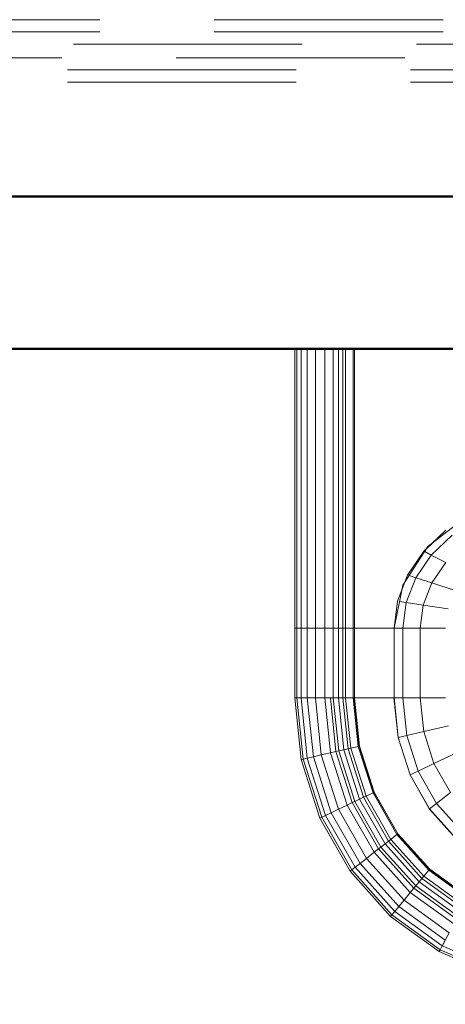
# Model space of a CAD drawing. Header units: millimetres. Extents: x -125 to 26481, y 4748 to 39818.
# Tile 25 of 104: x 13509 to 13788, y 35267 to 35914. Entities that reach past the tile are written whole.
import ezdxf

# ---------------------------------------------------------------- set-up
doc = ezdxf.new("R2010")
doc.units = ezdxf.units.MM
doc.linetypes.add('ADSK_Штриховая_ш3 п1_5', pattern=[225, 150, -75])
for name, color, linetype, lineweight in [('A-DETL-____-MBND', 5, 'ADSK_Штриховая_ш3 п1_5', 20), ('A-WALL-____-MCUT', 113, 'Continuous', 50), ('A-WALL-____-OTLN', 113, 'Continuous', 20), ('M-EQPM-____-OTLN', 50, 'Continuous', 20)]:
    doc.layers.add(name, color=color, linetype=linetype, lineweight=lineweight)

# ---------------------------------------------------------------- blocks, each defined once
blk = doc.blocks.new('Прямая форма - V line-611855-В_Этаж 02_Отопление')
at = {"layer": 'A-WALL-____-MCUT', "color": 9}
for p, q in [((4180, 100), (1000, 100)), ((1000, 0), (4180, 0))]:
    blk.add_line(p, q, dxfattribs=at)
blk = doc.blocks.new('Прямая форма - SW - 014-611856-В_Этаж 02_Отопление')
blk.add_blockref('Прямая форма - V line-611855-В_Этаж 02_Отопление', (0, 0))
blk = doc.blocks.new('Прямая форма - V line-609801-В_Этаж 02_Отопление')
at = {"layer": 'M-EQPM-____-OTLN', "color": 253}
for p, q in [((-299.99, 0), (-299.99, -183.27)), ((-291.73, 0), (-291.73, -183.27)), ((-286.45, 0), (-286.45, -183.27)), ((-280.15, 0), (-280.15, -183.27)), ((-261.6, 0), (-261.6, -183.27)), ((-260.84, 0), (-260.84, -183.27)), ((-298.6, 0), (-298.6, -183.27)), ((-295.82, 0), (-295.82, -183.27)), ((-274.68, 0), (-274.68, -183.27)), ((-271.3, 0), (-271.3, -183.27)), ((-268.48, 0), (-268.48, -183.27)), ((-266.64, 0), (-266.64, -183.27)), ((-260.87, -183.24), (-260.87, 0)), ((-186.98, -109.66), (-212.64, -129.78)), ((-215.24, -132.74), (-200.82, -118.96)), ((-196.74, -122.16), (-210.44, -135.26)), ((-209.86, -127.6), (-213.45, -131.03)), ((-212.64, -129.78), (-229.11, -155.13)), ((-225.96, -148.47), (-215.24, -132.74)), ((-210.44, -135.26), (-220.62, -150.2)), ((-210.44, -135.26), (-214.73, -133.01)), ((-200.99, -140.21), (-210.44, -135.26)), ((-200.99, -140.21), (-210.13, -153.61)), ((-232.55, -165.53), (-225.96, -148.47)), ((-227.69, -152.95), (-229.73, -158.23)), ((-220.62, -150.2), (-226.89, -166.41)), ((-220.62, -150.2), (-224.98, -148.78)), ((-210.13, -153.61), (-220.62, -150.2)), ((-210.13, -153.61), (-215.75, -168.15)), ((-194.78, -158.6), (-210.13, -153.61)), ((-229.11, -155.13), (-234.78, -183.24)), ((-234.78, -183.27), (-232.55, -165.53)), ((-226.89, -166.41), (-231.25, -165.73)), ((-226.89, -166.41), (-229.01, -183.27)), ((-215.75, -168.15), (-226.89, -166.41)), ((-215.75, -168.15), (-217.65, -183.27)), ((-199.45, -170.69), (-215.75, -168.15)), ((-299.99, -183.27), (-299.99, -229.09)), ((-299.99, -183.27), (-298.6, -183.27)), ((-298.6, -183.27), (-299.99, -183.27)), ((-298.6, -183.27), (-298.6, -229.09)), ((-298.6, -183.27), (-295.82, -183.27)), ((-295.82, -183.27), (-298.6, -183.27)), ((-295.82, -183.27), (-295.82, -229.09)), ((-295.82, -183.27), (-291.73, -183.27)), ((-291.73, -183.27), (-295.82, -183.27)), ((-291.73, -183.27), (-291.73, -229.09)), ((-291.73, -183.27), (-286.45, -183.27)), ((-286.45, -183.27), (-291.73, -183.27)), ((-286.45, -183.27), (-286.45, -229.09)), ((-286.45, -183.27), (-280.15, -183.27)), ((-280.15, -183.27), (-286.45, -183.27)), ((-280.15, -183.27), (-280.15, -229.09)), ((-280.15, -183.27), (-276.59, -183.27)), ((-276.59, -183.27), (-280.15, -183.27)), ((-276.59, -183.27), (-274.68, -183.27)), ((-274.68, -183.27), (-276.59, -183.27)), ((-274.68, -183.27), (-274.68, -229.09)), ((-274.68, -183.27), (-271.3, -183.27)), ((-271.3, -183.27), (-274.68, -183.27)), ((-271.3, -183.27), (-271.3, -229.09)), ((-271.3, -183.27), (-268.48, -183.27)), ((-268.48, -183.27), (-271.3, -183.27)), ((-268.48, -183.27), (-268.48, -229.09)), ((-268.48, -183.27), (-266.64, -183.27)), ((-266.64, -183.27), (-268.48, -183.27)), ((-266.64, -183.27), (-266.64, -229.09)), ((-266.64, -183.27), (-261.6, -183.27)), ((-261.6, -183.27), (-266.64, -183.27)), ((-261.6, -183.27), (-261.6, -229.09)), ((-261.6, -183.27), (-260.87, -183.27)), ((-260.87, -183.27), (-261.6, -183.27)), ((-234.78, -183.24), (-260.84, -183.24)), ((-260.84, -183.27), (-260.84, -229.09)), ((-260.84, -183.27), (-234.78, -183.27)), ((-229.01, -183.27), (-234.78, -183.27)), ((-234.78, -183.27), (-234.78, -229.09)), ((-234.78, -183.27), (-229.01, -183.27)), ((-217.65, -183.27), (-229.01, -183.27)), ((-229.01, -183.27), (-229.01, -229.09)), ((-229.01, -183.27), (-217.65, -183.27)), ((-201.03, -183.27), (-217.65, -183.27)), ((-217.65, -183.27), (-217.65, -229.09)), ((-217.65, -183.27), (-201.03, -183.27)), ((-298.6, -229.09), (-299.99, -229.09)), ((-298.6, -229.09), (-299.99, -229.09)), ((-299.99, -229.09), (-295.83, -269.46)), ((-299.99, -229.09), (-295.83, -269.46)), ((-295.82, -229.09), (-298.6, -229.09)), ((-295.82, -229.09), (-298.6, -229.09)), ((-298.6, -229.09), (-294.47, -269.15)), ((-298.6, -229.09), (-294.47, -269.15)), ((-291.73, -229.09), (-295.82, -229.09)), ((-291.73, -229.09), (-295.82, -229.09)), ((-295.82, -229.09), (-291.75, -268.53)), ((-295.82, -229.09), (-291.75, -268.53)), ((-286.45, -229.09), (-291.73, -229.09)), ((-286.45, -229.09), (-291.73, -229.09)), ((-291.73, -229.09), (-287.76, -267.61)), ((-291.73, -229.09), (-287.76, -267.61)), ((-280.15, -229.09), (-286.45, -229.09)), ((-280.15, -229.09), (-286.45, -229.09)), ((-286.45, -229.09), (-282.6, -266.44)), ((-286.45, -229.09), (-282.6, -266.44)), ((-276.59, -229.09), (-280.15, -229.09)), ((-276.59, -229.09), (-280.15, -229.09)), ((-280.15, -229.09), (-276.45, -265.04)), ((-280.15, -229.09), (-276.45, -265.04)), ((-274.68, -229.09), (-276.59, -229.09)), ((-274.68, -229.09), (-276.59, -229.09)), ((-276.59, -229.09), (-272.96, -264.24)), ((-276.59, -229.09), (-272.96, -264.24)), ((-271.3, -229.09), (-274.68, -229.09)), ((-271.3, -229.09), (-274.68, -229.09)), ((-274.68, -229.09), (-271.1, -263.82)), ((-274.68, -229.09), (-271.1, -263.82)), ((-268.48, -229.09), (-271.3, -229.09)), ((-268.48, -229.09), (-271.3, -229.09)), ((-271.3, -229.09), (-267.8, -263.06)), ((-271.3, -229.09), (-267.8, -263.06)), ((-266.64, -229.09), (-268.48, -229.09)), ((-266.64, -229.09), (-268.48, -229.09)), ((-268.48, -229.09), (-265.04, -262.43)), ((-268.48, -229.09), (-265.04, -262.43)), ((-261.6, -229.09), (-266.64, -229.09)), ((-261.6, -229.09), (-266.64, -229.09)), ((-266.64, -229.09), (-263.25, -262.03)), ((-266.64, -229.09), (-263.25, -262.03)), ((-260.97, -229.09), (-261.6, -229.09)), ((-261.6, -229.09), (-258.32, -260.9)), ((-261.6, -229.09), (-258.32, -260.9)), ((-260.84, -229.09), (-260.97, -229.09)), ((-260.97, -229.09), (-257.71, -260.76)), ((-260.97, -229.09), (-257.71, -260.76)), ((-234.78, -229.09), (-260.84, -229.09)), ((-260.71, -229.09), (-260.84, -229.09)), ((-260.84, -229.09), (-257.58, -260.73)), ((-260.84, -229.09), (-257.58, -260.73)), ((-234.91, -229.09), (-260.71, -229.09)), ((-260.71, -229.09), (-257.45, -260.7)), ((-260.71, -229.09), (-257.45, -260.7)), ((-234.78, -229.09), (-234.91, -229.09)), ((-234.91, -229.09), (-232.25, -254.96)), ((-234.91, -229.09), (-232.25, -254.96)), ((-229.01, -229.09), (-234.78, -229.09)), ((-229.01, -229.09), (-234.78, -229.09)), ((-234.78, -229.09), (-232.12, -254.93)), ((-234.78, -229.09), (-232.12, -254.93)), ((-217.65, -229.09), (-229.01, -229.09)), ((-217.65, -229.09), (-229.01, -229.09)), ((-229.01, -229.09), (-226.48, -253.64)), ((-229.01, -229.09), (-226.48, -253.64)), ((-201.03, -229.09), (-217.65, -229.09)), ((-201.03, -229.09), (-217.65, -229.09)), ((-217.65, -229.09), (-215.38, -251.11)), ((-217.65, -229.09), (-215.38, -251.11)), ((-215.38, -251.11), (-226.48, -253.64)), ((-215.38, -251.11), (-226.48, -253.64)), ((-199.15, -247.41), (-215.38, -251.11)), ((-199.15, -247.41), (-215.38, -251.11)), ((-215.38, -251.11), (-208.67, -272.12)), ((-215.38, -251.11), (-208.67, -272.12)), ((-232.12, -254.93), (-232.25, -254.96)), ((-232.12, -254.93), (-232.25, -254.96)), ((-232.25, -254.96), (-224.37, -279.63)), ((-232.25, -254.96), (-224.37, -279.63)), ((-226.48, -253.64), (-232.12, -254.93)), ((-226.48, -253.64), (-232.12, -254.93)), ((-232.12, -254.93), (-224.25, -279.58)), ((-232.12, -254.93), (-224.25, -279.58)), ((-226.48, -253.64), (-219, -277.06)), ((-226.48, -253.64), (-219, -277.06)), ((-272.96, -264.24), (-276.45, -265.04)), ((-272.96, -264.24), (-276.45, -265.04)), ((-271.1, -263.82), (-272.96, -264.24)), ((-271.1, -263.82), (-272.96, -264.24)), ((-272.96, -264.24), (-262.26, -297.78)), ((-272.96, -264.24), (-262.26, -297.78)), ((-267.8, -263.06), (-271.1, -263.82)), ((-267.8, -263.06), (-271.1, -263.82)), ((-271.1, -263.82), (-260.52, -296.94)), ((-271.1, -263.82), (-260.52, -296.94)), ((-265.04, -262.43), (-267.8, -263.06)), ((-265.04, -262.43), (-267.8, -263.06)), ((-267.8, -263.06), (-257.45, -295.47)), ((-267.8, -263.06), (-257.45, -295.47)), ((-263.25, -262.03), (-265.04, -262.43)), ((-263.25, -262.03), (-265.04, -262.43)), ((-265.04, -262.43), (-254.88, -294.24)), ((-265.04, -262.43), (-254.88, -294.24)), ((-258.32, -260.9), (-263.25, -262.03)), ((-258.32, -260.9), (-263.25, -262.03)), ((-263.25, -262.03), (-253.22, -293.45)), ((-263.25, -262.03), (-253.22, -293.45)), ((-257.71, -260.76), (-258.32, -260.9)), ((-257.71, -260.76), (-258.32, -260.9)), ((-258.32, -260.9), (-248.63, -291.25)), ((-258.32, -260.9), (-248.63, -291.25)), ((-257.58, -260.73), (-257.71, -260.76)), ((-257.58, -260.73), (-257.71, -260.76)), ((-257.71, -260.76), (-248.06, -290.98)), ((-257.71, -260.76), (-248.06, -290.98)), ((-257.45, -260.7), (-257.58, -260.73)), ((-257.45, -260.7), (-257.58, -260.73)), ((-257.58, -260.73), (-247.94, -290.92)), ((-257.58, -260.73), (-247.94, -290.92)), ((-257.45, -260.7), (-247.82, -290.86)), ((-257.45, -260.7), (-247.82, -290.86)), ((-193.57, -264.88), (-208.67, -272.12)), ((-193.57, -264.88), (-208.67, -272.12)), ((-294.47, -269.15), (-295.83, -269.46)), ((-294.47, -269.15), (-295.83, -269.46)), ((-295.83, -269.46), (-283.54, -307.97)), ((-295.83, -269.46), (-283.54, -307.97)), ((-291.75, -268.53), (-294.47, -269.15)), ((-291.75, -268.53), (-294.47, -269.15)), ((-294.47, -269.15), (-282.27, -307.36)), ((-294.47, -269.15), (-282.27, -307.36)), ((-287.76, -267.61), (-291.75, -268.53)), ((-287.76, -267.61), (-291.75, -268.53)), ((-291.75, -268.53), (-279.74, -306.15)), ((-291.75, -268.53), (-279.74, -306.15)), ((-282.6, -266.44), (-287.76, -267.61)), ((-282.6, -266.44), (-287.76, -267.61)), ((-287.76, -267.61), (-276.02, -304.37)), ((-287.76, -267.61), (-276.02, -304.37)), ((-276.45, -265.04), (-282.6, -266.44)), ((-276.45, -265.04), (-282.6, -266.44)), ((-282.6, -266.44), (-271.23, -302.07)), ((-282.6, -266.44), (-271.23, -302.07)), ((-276.45, -265.04), (-265.5, -299.33)), ((-276.45, -265.04), (-265.5, -299.33)), ((-219, -277.06), (-224.25, -279.58)), ((-219, -277.06), (-224.25, -279.58)), ((-208.67, -272.12), (-219, -277.06)), ((-208.67, -272.12), (-219, -277.06)), ((-219, -277.06), (-206.92, -298.28)), ((-219, -277.06), (-206.92, -298.28)), ((-208.67, -272.12), (-197.84, -291.15)), ((-208.67, -272.12), (-197.84, -291.15)), ((-224.25, -279.58), (-224.37, -279.63)), ((-224.25, -279.58), (-224.37, -279.63)), ((-224.37, -279.63), (-211.64, -301.99)), ((-224.37, -279.63), (-211.64, -301.99)), ((-224.25, -279.58), (-211.54, -301.9)), ((-224.25, -279.58), (-211.54, -301.9)), ((-260.52, -296.94), (-262.26, -297.78)), ((-260.52, -296.94), (-262.26, -297.78)), ((-257.45, -295.47), (-260.52, -296.94)), ((-257.45, -295.47), (-260.52, -296.94)), ((-260.52, -296.94), (-243.43, -326.96)), ((-260.52, -296.94), (-243.43, -326.96)), ((-254.88, -294.24), (-257.45, -295.47)), ((-254.88, -294.24), (-257.45, -295.47)), ((-257.45, -295.47), (-240.73, -324.84)), ((-257.45, -295.47), (-240.73, -324.84)), ((-253.22, -293.45), (-254.88, -294.24)), ((-253.22, -293.45), (-254.88, -294.24)), ((-254.88, -294.24), (-238.47, -323.06)), ((-254.88, -294.24), (-238.47, -323.06)), ((-248.63, -291.25), (-253.22, -293.45)), ((-248.63, -291.25), (-253.22, -293.45)), ((-253.22, -293.45), (-237.01, -321.91)), ((-253.22, -293.45), (-237.01, -321.91)), ((-248.06, -290.98), (-248.63, -291.25)), ((-248.06, -290.98), (-248.63, -291.25)), ((-248.63, -291.25), (-232.98, -318.74)), ((-248.63, -291.25), (-232.98, -318.74)), ((-247.94, -290.92), (-248.06, -290.98)), ((-247.94, -290.92), (-248.06, -290.98)), ((-248.06, -290.98), (-232.48, -318.35)), ((-248.06, -290.98), (-232.48, -318.35)), ((-247.82, -290.86), (-247.94, -290.92)), ((-247.82, -290.86), (-247.94, -290.92)), ((-247.94, -290.92), (-232.37, -318.27)), ((-247.94, -290.92), (-232.37, -318.27)), ((-247.82, -290.86), (-232.27, -318.19)), ((-247.82, -290.86), (-232.27, -318.19)), ((-197.84, -291.15), (-206.92, -298.28)), ((-197.84, -291.15), (-206.92, -298.28)), ((-271.23, -302.07), (-276.02, -304.37)), ((-271.23, -302.07), (-276.02, -304.37)), ((-265.5, -299.33), (-271.23, -302.07)), ((-265.5, -299.33), (-271.23, -302.07)), ((-271.23, -302.07), (-252.85, -334.35)), ((-271.23, -302.07), (-252.85, -334.35)), ((-262.26, -297.78), (-265.5, -299.33)), ((-262.26, -297.78), (-265.5, -299.33)), ((-265.5, -299.33), (-247.81, -330.39)), ((-265.5, -299.33), (-247.81, -330.39)), ((-262.26, -297.78), (-244.96, -328.16)), ((-262.26, -297.78), (-244.96, -328.16)), ((-211.54, -301.9), (-211.64, -301.99)), ((-211.54, -301.9), (-211.64, -301.99)), ((-211.64, -301.99), (-194.65, -320.99)), ((-211.64, -301.99), (-194.65, -320.99)), ((-206.92, -298.28), (-211.54, -301.9)), ((-206.92, -298.28), (-211.54, -301.9)), ((-211.54, -301.9), (-194.56, -320.89)), ((-211.54, -301.9), (-194.56, -320.89)), ((-206.92, -298.28), (-190.79, -316.32)), ((-206.92, -298.28), (-190.79, -316.32)), ((-282.27, -307.36), (-283.54, -307.97)), ((-282.27, -307.36), (-283.54, -307.97)), ((-283.54, -307.97), (-263.67, -342.85)), ((-283.54, -307.97), (-263.67, -342.85)), ((-279.74, -306.15), (-282.27, -307.36)), ((-279.74, -306.15), (-282.27, -307.36)), ((-282.27, -307.36), (-262.56, -341.98)), ((-282.27, -307.36), (-262.56, -341.98)), ((-276.02, -304.37), (-279.74, -306.15)), ((-276.02, -304.37), (-279.74, -306.15)), ((-279.74, -306.15), (-260.34, -340.23)), ((-279.74, -306.15), (-260.34, -340.23)), ((-276.02, -304.37), (-257.07, -337.66)), ((-276.02, -304.37), (-257.07, -337.66)), ((-238.47, -323.06), (-240.73, -324.84)), ((-238.47, -323.06), (-240.73, -324.84)), ((-237.01, -321.91), (-238.47, -323.06)), ((-237.01, -321.91), (-238.47, -323.06)), ((-238.47, -323.06), (-216.57, -347.56)), ((-238.47, -323.06), (-216.57, -347.56)), ((-232.98, -318.74), (-237.01, -321.91)), ((-232.98, -318.74), (-237.01, -321.91)), ((-237.01, -321.91), (-215.37, -346.11)), ((-237.01, -321.91), (-215.37, -346.11)), ((-232.48, -318.35), (-232.98, -318.74)), ((-232.48, -318.35), (-232.98, -318.74)), ((-232.98, -318.74), (-212.08, -342.12)), ((-232.98, -318.74), (-212.08, -342.12)), ((-232.37, -318.27), (-232.48, -318.35)), ((-232.37, -318.27), (-232.48, -318.35)), ((-232.48, -318.35), (-211.67, -341.62)), ((-232.48, -318.35), (-211.67, -341.62)), ((-232.27, -318.19), (-232.37, -318.27)), ((-232.27, -318.19), (-232.37, -318.27)), ((-232.37, -318.27), (-211.59, -341.52)), ((-232.37, -318.27), (-211.59, -341.52)), ((-232.27, -318.19), (-211.5, -341.42)), ((-232.27, -318.19), (-211.5, -341.42)), ((-244.96, -328.16), (-247.81, -330.39)), ((-244.96, -328.16), (-247.81, -330.39)), ((-243.43, -326.96), (-244.96, -328.16)), ((-243.43, -326.96), (-244.96, -328.16)), ((-244.96, -328.16), (-221.87, -353.98)), ((-244.96, -328.16), (-221.87, -353.98)), ((-240.73, -324.84), (-243.43, -326.96)), ((-240.73, -324.84), (-243.43, -326.96)), ((-243.43, -326.96), (-220.62, -352.47)), ((-243.43, -326.96), (-220.62, -352.47)), ((-240.73, -324.84), (-218.42, -349.8)), ((-240.73, -324.84), (-218.42, -349.8)), ((-252.85, -334.35), (-257.07, -337.66)), ((-252.85, -334.35), (-257.07, -337.66)), ((-247.81, -330.39), (-252.85, -334.35)), ((-247.81, -330.39), (-252.85, -334.35)), ((-252.85, -334.35), (-228.31, -361.79)), ((-252.85, -334.35), (-228.31, -361.79)), ((-247.81, -330.39), (-224.2, -356.81)), ((-247.81, -330.39), (-224.2, -356.81)), ((-262.56, -341.98), (-263.67, -342.85)), ((-262.56, -341.98), (-263.67, -342.85)), ((-260.34, -340.23), (-262.56, -341.98)), ((-260.34, -340.23), (-262.56, -341.98)), ((-262.56, -341.98), (-236.25, -371.41)), ((-262.56, -341.98), (-236.25, -371.41)), ((-257.07, -337.66), (-260.34, -340.23)), ((-257.07, -337.66), (-260.34, -340.23)), ((-260.34, -340.23), (-234.43, -369.21)), ((-260.34, -340.23), (-234.43, -369.21)), ((-257.07, -337.66), (-231.76, -365.97)), ((-257.07, -337.66), (-231.76, -365.97)), ((-212.08, -342.12), (-215.37, -346.11)), ((-212.08, -342.12), (-215.37, -346.11)), ((-211.67, -341.62), (-212.08, -342.12)), ((-211.67, -341.62), (-212.08, -342.12)), ((-212.08, -342.12), (-186.91, -360.29)), ((-212.08, -342.12), (-186.91, -360.29)), ((-211.59, -341.52), (-211.67, -341.62)), ((-211.59, -341.52), (-211.67, -341.62)), ((-211.67, -341.62), (-186.62, -359.7)), ((-211.67, -341.62), (-186.62, -359.7)), ((-211.5, -341.42), (-211.59, -341.52)), ((-211.5, -341.42), (-211.59, -341.52)), ((-211.59, -341.52), (-186.56, -359.58)), ((-211.59, -341.52), (-186.56, -359.58)), ((-211.5, -341.42), (-186.47, -359.48)), ((-211.5, -341.42), (-186.47, -359.48)), ((-263.67, -342.85), (-237.16, -372.51)), ((-263.67, -342.85), (-237.16, -372.51)), ((-216.57, -347.56), (-218.42, -349.8)), ((-216.57, -347.56), (-218.42, -349.8)), ((-215.37, -346.11), (-216.57, -347.56)), ((-215.37, -346.11), (-216.57, -347.56)), ((-216.57, -347.56), (-190.19, -366.61)), ((-216.57, -347.56), (-190.19, -366.61)), ((-215.37, -346.11), (-189.31, -364.92)), ((-215.37, -346.11), (-189.31, -364.92)), ((-221.87, -353.98), (-224.2, -356.81)), ((-221.87, -353.98), (-224.2, -356.81)), ((-220.62, -352.47), (-221.87, -353.98)), ((-220.62, -352.47), (-221.87, -353.98)), ((-221.87, -353.98), (-194.06, -374.06)), ((-221.87, -353.98), (-194.06, -374.06)), ((-218.42, -349.8), (-220.62, -352.47)), ((-218.42, -349.8), (-220.62, -352.47)), ((-220.62, -352.47), (-193.14, -372.31)), ((-220.62, -352.47), (-193.14, -372.31)), ((-218.42, -349.8), (-191.54, -369.2)), ((-218.42, -349.8), (-191.54, -369.2)), ((-228.31, -361.79), (-231.76, -365.97)), ((-228.31, -361.79), (-231.76, -365.97)), ((-224.2, -356.81), (-228.31, -361.79)), ((-224.2, -356.81), (-228.31, -361.79)), ((-228.31, -361.79), (-198.76, -383.13)), ((-228.31, -361.79), (-198.76, -383.13)), ((-224.2, -356.81), (-195.76, -377.34)), ((-224.2, -356.81), (-195.76, -377.34)), ((-231.76, -365.97), (-234.43, -369.21)), ((-231.76, -365.97), (-234.43, -369.21)), ((-231.76, -365.97), (-201.27, -387.98)), ((-231.76, -365.97), (-201.27, -387.98)), ((-236.25, -371.41), (-237.16, -372.51)), ((-236.25, -371.41), (-237.16, -372.51)), ((-237.16, -372.51), (-205.2, -395.58)), ((-237.16, -372.51), (-205.2, -395.58)), ((-234.43, -369.21), (-236.25, -371.41)), ((-234.43, -369.21), (-236.25, -371.41)), ((-236.25, -371.41), (-204.55, -394.29)), ((-236.25, -371.41), (-204.55, -394.29)), ((-234.43, -369.21), (-203.22, -391.74)), ((-234.43, -369.21), (-203.22, -391.74)), ((-198.77, -383.14), (-201.27, -387.96)), ((-203.24, -391.75), (-204.55, -394.28)), ((-203.21, -391.75), (-204.53, -394.28)), ((-201.29, -387.99), (-203.22, -391.72)), ((-203.21, -391.73), (-125.23, -425.96)), ((-203.21, -391.73), (-125.23, -425.96)), ((-201.26, -387.99), (-203.2, -391.72)), ((-205.21, -395.56), (-126.45, -430.14)), ((-205.21, -395.56), (-126.45, -430.14)), ((-204.54, -394.3), (-205.2, -395.58)), ((-204.54, -394.29), (-126.05, -428.75)), ((-204.54, -394.29), (-126.05, -428.75))]:
    blk.add_line(p, q, dxfattribs=at)
blk = doc.blocks.new('Прямая форма - FU - 054-611907-В_Этаж 02_Отопление')
blk.add_blockref('Прямая форма - V line-609801-В_Этаж 02_Отопление', (0, 0))
blk = doc.blocks.new('V line_ifc_RVT-1-В_Этаж 02_Отопление')
at = {"layer": 'A-WALL-____-OTLN', "color": 253, "lineweight": 20, "rotation": 180}
blk.add_blockref('Прямая форма - SW - 014-611856-В_Этаж 02_Отопление', (31603.24, 35797.63), dxfattribs=at)
at = {"layer": 'M-EQPM-____-OTLN', "color": 253, "lineweight": 20}
blk.add_blockref('Прямая форма - FU - 054-611907-В_Этаж 02_Отопление', (29731.29, 35697.63), dxfattribs=at)

msp = doc.modelspace()

# ---------------------------------------------------------------- linework, layer by layer
at = {"layer": 'A-DETL-____-MBND', "color": 170}
for p, q in [((15361.84, 35913.69), (13094.53, 35913.69)), ((15361.84, 35905.69), (13094.53, 35905.69)), ((13094.53, 35897.69), (15361.84, 35897.69))]:
    msp.add_line(p, q, dxfattribs=at)
at = {"layer": 'A-DETL-____-MBND', "color": 10}
for p, q in [((15336.84, 35888.69), (13090.53, 35888.69)), ((13090.53, 35880.69), (15336.84, 35880.69)), ((13090.53, 35872.69), (15336.84, 35872.69))]:
    msp.add_line(p, q, dxfattribs=at)

# ---------------------------------------------------------------- block references
at = {"lineweight": 9}
msp.add_blockref('V line_ifc_RVT-1-В_Этаж 02_Отопление', (-15741.71, 0), dxfattribs=at)

doc.saveas('drawing.dxf')
